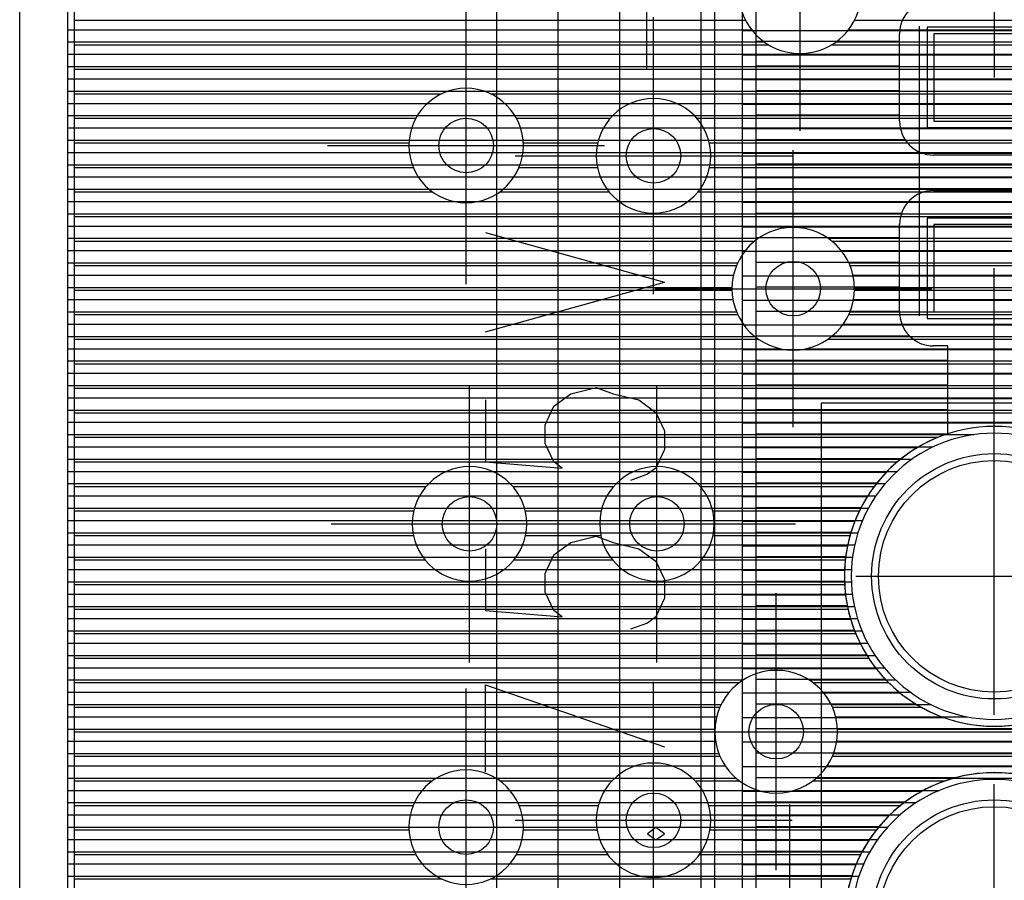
# Model space of a CAD drawing. Extents: x 25 to 291, y 23 to 136.
# Tile 21 of 147: x 25.4 to 32.62, y 63.56 to 69.87. Entities that reach past the tile are written whole.
import ezdxf

# ---------------------------------------------------------------- set-up
doc = ezdxf.new("R2010")
doc.units = 0
doc.layers.get('0').update_dxf_attribs({"linetype": 'CONTINUOUS'})
for name, color, linetype in [('copper_layer_2', 1, 'CONTINUOUS'), ('copper_layer_3', 3, 'CONTINUOUS'), ('copper_layer_bottom', 4, 'CONTINUOUS'), ('copper_layer_top', 5, 'CONTINUOUS'), ('drill_drawing', 6, 'CONTINUOUS'), ('paste_mask_top', 2, 'CONTINUOUS'), ('silkscreen_top', 1, 'CONTINUOUS'), ('solder_mask_bottom', 1, 'CONTINUOUS'), ('solder_mask_top', 1, 'CONTINUOUS')]:
    doc.layers.add(name, color=color, linetype=linetype)

# ---------------------------------------------------------------- blocks, each defined once
blk = doc.blocks.new('D20')
blk.add_circle((0, 0), 0.2)
blk = doc.blocks.new('D112')
blk.add_circle((0, 0), 0.85)
blk = doc.blocks.new('D484')
blk.add_lwpolyline([(0.4445, 0.32004), (-0.4445, 0.32004), (-0.4445, -0.32004), (0.4445, -0.32004)], close=True)
blk = doc.blocks.new('D34')
blk.add_circle((0, 0), 0.9)
blk = doc.blocks.new('D570')
blk.add_lwpolyline([(0.49276, 0.3683), (-0.49276, 0.3683), (-0.49276, -0.3683), (0.49276, -0.3683)], close=True)

msp = doc.modelspace()

# ---------------------------------------------------------------- linework, layer by layer
at = {"layer": 'copper_layer_2', "color": 1}
for points in [[(31.725171, 125.050292), (25.750064, 125.050292), (25.750064, 25.750064), (86.050292, 25.750064)], [(45.500127, 77.127508), (45.500127, 81.700279), (30.766574, 81.700279), (30.700025, 81.633731), (30.700025, 52.09144), (30.816358, 51.975108), (45.483617, 51.975108), (45.500127, 51.991618), (45.500127, 77.122936)], [(30.400051, 52.09144), (30.400051, 81.633731)], [(25.750064, 69.799848), (30.400051, 69.799848)], [(30.700025, 69.794768), (45.500127, 69.794768)], [(25.750064, 69.709931), (30.400051, 69.709931)], [(25.750064, 69.619761), (30.400051, 69.619761)], [(30.700025, 69.614681), (45.500127, 69.614681)], [(25.750064, 69.529845), (30.400051, 69.529845)], [(25.750064, 69.439929), (30.400051, 69.439929)], [(30.700025, 69.434849), (45.500127, 69.434849)], [(25.750064, 69.349759), (30.400051, 69.349759)], [(25.750064, 69.259843), (30.400051, 69.259843)], [(30.700025, 69.254763), (45.500127, 69.254763)], [(25.750064, 69.169926), (30.400051, 69.169926)], [(25.750064, 69.079756), (30.400051, 69.079756)], [(30.700025, 69.07493), (45.500127, 69.07493)], [(25.750064, 68.98984), (30.400051, 68.98984)], [(25.750064, 68.899924), (30.400051, 68.899924)], [(30.700025, 68.894844), (45.500127, 68.894844)], [(25.750064, 68.809754), (30.400051, 68.809754)], [(25.750064, 68.719837), (30.400051, 68.719837)], [(30.700025, 68.714757), (45.500127, 68.714757)], [(25.750064, 68.629921), (30.400051, 68.629921)], [(25.750064, 68.539751), (30.400051, 68.539751)], [(30.700025, 68.534925), (45.500127, 68.534925)], [(25.750064, 68.449835), (30.400051, 68.449835)], [(25.750064, 68.359919), (30.400051, 68.359919)], [(30.700025, 68.354839), (42.665735, 68.354839)], [(25.750064, 68.269749), (30.400051, 68.269749)], [(25.750064, 68.179832), (30.400051, 68.179832)], [(30.700025, 68.174752), (42.338837, 68.174752)], [(25.750064, 68.089916), (30.400051, 68.089916)], [(25.750064, 67.999746), (30.400051, 67.999746)], [(30.700025, 67.99492), (42.160274, 67.99492)], [(25.750064, 67.90983), (30.400051, 67.90983)], [(25.750064, 67.819914), (30.400051, 67.819914)], [(30.700025, 67.814834), (42.045212, 67.814834)], [(25.750064, 67.729743), (30.400051, 67.729743)], [(25.750064, 67.639827), (30.400051, 67.639827)], [(30.700025, 67.634747), (41.972568, 67.634747)], [(25.750064, 67.549911), (30.400051, 67.549911)], [(25.750064, 67.459741), (30.400051, 67.459741)], [(30.700025, 67.454915), (41.93396, 67.454915)], [(25.750064, 67.369825), (30.400051, 67.369825)], [(25.750064, 67.279909), (30.400051, 67.279909)], [(30.700025, 67.274829), (41.925832, 67.274829)], [(25.750064, 67.189738), (30.400051, 67.189738)], [(25.750064, 67.099822), (30.400051, 67.099822)], [(30.700025, 67.094742), (41.947422, 67.094742)], [(25.750064, 67.009906), (30.400051, 67.009906)], [(25.750064, 66.919736), (30.400051, 66.919736)], [(30.700025, 66.91491), (42.000508, 66.91491)], [(25.750064, 66.82982), (30.400051, 66.82982)], [(25.750064, 66.739903), (30.400051, 66.739903)], [(30.700025, 66.734823), (31.986538, 66.734823)], [(25.750064, 66.649733), (30.400051, 66.649733)], [(25.750064, 66.559817), (30.400051, 66.559817)], [(30.700025, 66.554737), (31.759208, 66.554737)], [(25.750064, 66.469901), (30.400051, 66.469901)], [(25.750064, 66.379731), (30.400051, 66.379731)], [(30.700025, 66.374905), (31.618237, 66.374905)], [(25.750064, 66.289815), (30.400051, 66.289815)], [(25.750064, 66.199898), (30.400051, 66.199898)], [(30.700025, 66.194818), (31.527305, 66.194818)], [(25.750064, 66.109728), (30.400051, 66.109728)], [(25.750064, 66.019812), (30.400051, 66.019812)], [(30.700025, 66.014732), (31.473203, 66.014732)], [(25.750064, 65.929896), (30.400051, 65.929896)], [(25.750064, 65.839726), (30.400051, 65.839726)], [(30.700025, 65.8349), (31.450851, 65.8349)], [(25.750064, 65.749809), (30.400051, 65.749809)], [(25.750064, 65.659893), (30.400051, 65.659893)], [(30.700025, 65.654813), (31.458471, 65.654813)], [(25.750064, 65.569723), (30.400051, 65.569723)], [(25.750064, 65.479807), (30.400051, 65.479807)], [(30.700025, 65.474727), (31.496317, 65.474727)], [(25.750064, 65.389891), (30.400051, 65.389891)], [(25.750064, 65.299721), (30.400051, 65.299721)], [(30.700025, 65.294895), (31.567945, 65.294895)], [(25.750064, 65.209804), (30.400051, 65.209804)], [(25.750064, 65.119888), (30.400051, 65.119888)], [(30.700025, 65.114808), (31.681737, 65.114808)], [(25.750064, 65.029718), (30.400051, 65.029718)], [(25.750064, 64.939802), (30.400051, 64.939802)], [(30.700025, 64.934722), (31.858268, 64.934722)], [(25.750064, 64.849886), (30.400051, 64.849886)], [(25.750064, 64.759716), (30.400051, 64.759716)], [(30.700025, 64.75489), (32.178562, 64.75489)], [(25.750064, 64.669799), (30.400051, 64.669799)], [(25.750064, 64.579883), (30.400051, 64.579883)], [(30.700025, 64.574803), (41.943358, 64.574803)], [(25.750064, 64.489713), (30.400051, 64.489713)], [(25.750064, 64.399797), (30.400051, 64.399797)], [(30.700025, 64.394717), (41.992888, 64.394717)], [(25.750064, 64.309881), (30.400051, 64.309881)], [(25.750064, 64.21971), (30.400051, 64.21971)], [(30.700025, 64.214884), (32.021336, 64.214884)], [(25.750064, 64.129794), (30.400051, 64.129794)], [(25.750064, 64.039878), (30.400051, 64.039878)], [(30.700025, 64.034798), (31.779274, 64.034798)], [(25.750064, 63.949708), (30.400051, 63.949708)], [(25.750064, 63.859792), (30.400051, 63.859792)], [(30.700025, 63.854712), (31.631191, 63.854712)], [(25.750064, 63.769876), (30.400051, 63.769876)], [(25.750064, 63.679705), (30.400051, 63.679705)], [(30.700025, 63.674879), (31.535433, 63.674879)], [(25.750064, 63.589789), (30.400051, 63.589789)]]:
    msp.add_lwpolyline(points, dxfattribs=at)
for points in [[(33.649987, 65.790196), (33.649987, 65.790196), (33.649987, 65.790196, 1), (31.450343, 65.790196), (31.450343, 65.790196), (31.450343, 65.790196, 1), (33.649987, 65.790196), (33.649987, 65.790196)], [(33.649987, 65.790196), (33.649987, 65.790196), (33.649987, 65.790196, 1), (31.450343, 65.790196), (31.450343, 65.790196), (31.450343, 65.790196, 1), (33.649987, 65.790196), (33.649987, 65.790196)], [(33.649987, 63.250191), (33.649987, 63.250191), (33.649987, 63.250191, 1), (31.450343, 63.250191), (31.450343, 63.250191), (31.450343, 63.250191, 1), (33.649987, 63.250191), (33.649987, 63.250191)], [(33.649987, 63.250191), (33.649987, 63.250191), (33.649987, 63.250191, 1), (31.450343, 63.250191), (31.450343, 63.250191), (31.450343, 63.250191, 1), (33.649987, 63.250191), (33.649987, 63.250191)]]:
    msp.add_lwpolyline(points, format="xyb", dxfattribs=at)
at = {"layer": 'copper_layer_3', "color": 3}
for points in [[(31.725171, 125.000254), (25.800102, 125.000254), (25.800102, 55.650241), (28.305817, 55.650241)], [(25.800102, 69.869698), (30.724663, 69.869698)], [(31.525527, 69.869698), (41.153416, 69.869698)], [(25.800102, 69.689865), (30.892558, 69.689865)], [(31.357379, 69.689865), (38.479045, 69.689865)], [(25.800102, 69.509779), (34.123444, 69.509779)], [(25.800102, 69.329693), (28.495555, 69.329693)], [(28.854712, 69.329693), (34.015748, 69.329693)], [(25.800102, 69.14986), (28.305563, 69.14986)], [(29.04445, 69.14986), (29.732283, 69.14986)], [(30.367793, 69.14986), (33.99746, 69.14986)], [(25.800102, 68.969774), (28.255525, 68.969774)], [(29.094488, 68.969774), (29.640843, 68.969774)], [(30.459233, 68.969774), (34.055626, 68.969774)], [(25.800102, 68.789688), (28.286767, 68.789688)], [(29.063246, 68.789688), (29.638811, 68.789688)], [(30.461265, 68.789688), (34.249682, 68.789688)], [(25.800102, 68.609855), (28.429007, 68.609855)], [(28.92126, 68.609855), (29.724409, 68.609855)], [(30.375667, 68.609855), (41.154432, 68.609855)], [(25.800102, 68.429769), (41.125476, 68.429769)], [(25.800102, 68.249682), (30.79172, 68.249682)], [(31.358395, 68.249682), (41.172212, 68.249682)], [(25.800102, 68.06985), (30.658369, 68.06985)], [(31.491745, 68.06985), (41.334519, 68.06985)], [(25.800102, 67.889764), (30.625095, 67.889764)], [(31.525019, 67.889764), (39.640843, 67.889764)], [(25.800102, 67.709677), (30.667259, 67.709677)], [(31.482855, 67.709677), (39.346203, 67.709677)], [(25.800102, 67.529845), (30.819406, 67.529845)], [(31.330709, 67.529845), (39.268225, 67.529845)], [(25.800102, 67.349759), (39.270257, 67.349759)], [(25.800102, 67.169926), (35.793498, 67.169926)], [(25.800102, 66.98984), (35.642113, 66.98984)], [(25.800102, 66.809754), (32.137414, 66.809754)], [(25.800102, 66.629921), (31.839472, 66.629921)], [(25.800102, 66.449835), (28.382271, 66.449835)], [(29.01778, 66.449835), (29.75743, 66.449835)], [(30.392685, 66.449835), (31.669799, 66.449835)], [(25.800102, 66.269749), (28.290831, 66.269749)], [(29.10922, 66.269749), (29.665735, 66.269749)], [(30.484379, 66.269749), (31.560071, 66.269749)], [(25.800102, 66.089916), (28.288799, 66.089916)], [(29.111252, 66.089916), (29.663703, 66.089916)], [(30.486411, 66.089916), (31.491745, 66.089916)], [(25.800102, 65.90983), (28.374397, 65.90983)], [(29.025654, 65.90983), (29.749555, 65.90983)], [(30.400559, 65.90983), (31.456693, 65.90983)], [(25.800102, 65.729743), (31.451613, 65.729743)], [(25.800102, 65.549911), (31.476759, 65.549911)], [(25.800102, 65.369825), (31.533655, 65.369825)], [(25.800102, 65.189738), (31.628397, 65.189738)], [(25.800102, 65.009906), (30.679705, 65.009906)], [(31.220472, 65.009906), (31.774702, 65.009906)], [(25.800102, 64.82982), (30.537465, 64.82982)], [(31.362713, 64.82982), (32.013716, 64.82982)], [(25.800102, 64.649733), (30.500127, 64.649733)], [(31.400051, 64.649733), (34.226822, 64.649733)], [(25.800102, 64.469901), (30.537719, 64.469901)], [(31.362459, 64.469901), (41.96825, 64.469901)], [(25.800102, 64.289815), (28.427991, 64.289815)], [(28.922022, 64.289815), (29.745999, 64.289815)], [(30.354077, 64.289815), (30.680467, 64.289815)], [(31.21971, 64.289815), (32.190754, 64.289815)], [(25.800102, 64.109728), (28.286513, 64.109728)], [(29.0635, 64.109728), (29.644653, 64.109728)], [(30.455423, 64.109728), (31.863856, 64.109728)], [(25.800102, 63.929896), (28.255525, 63.929896)], [(29.094488, 63.929896), (29.636017, 63.929896)], [(30.464059, 63.929896), (31.685039, 63.929896)], [(25.800102, 63.749809), (28.305817, 63.749809)], [(29.044196, 63.749809), (29.712725, 63.749809)], [(30.387351, 63.749809), (31.569977, 63.749809)], [(25.800102, 63.569723), (28.496825, 63.569723)], [(28.853188, 63.569723), (31.497587, 63.569723)]]:
    msp.add_lwpolyline(points, dxfattribs=at)
for points in [[(31.575057, 70.075184), (31.575057, 70.075184), (31.575057, 70.075184, 1), (30.674879, 70.075184), (30.674879, 70.075184), (30.674879, 70.075184, 1), (31.575057, 70.075184), (31.575057, 70.075184)], [(31.575057, 70.075184), (31.575057, 70.075184), (31.575057, 70.075184, 1), (30.674879, 70.075184), (30.674879, 70.075184), (30.674879, 70.075184, 1), (31.575057, 70.075184), (31.575057, 70.075184)], [(29.094996, 68.950216), (29.094996, 68.950216), (29.094996, 68.950216, 1), (28.255271, 68.950216), (28.255271, 68.950216), (28.255271, 68.950216, 1), (29.094996, 68.950216), (29.094996, 68.950216)], [(29.094996, 68.950216), (29.094996, 68.950216), (29.094996, 68.950216, 1), (28.255271, 68.950216), (28.255271, 68.950216), (28.255271, 68.950216, 1), (29.094996, 68.950216), (29.094996, 68.950216)], [(30.470155, 68.875032), (30.470155, 68.875032), (30.470155, 68.875032, 1), (29.629921, 68.875032), (29.629921, 68.875032), (29.629921, 68.875032, 1), (30.470155, 68.875032), (30.470155, 68.875032)], [(30.470155, 68.875032), (30.470155, 68.875032), (30.470155, 68.875032, 1), (29.629921, 68.875032), (29.629921, 68.875032), (29.629921, 68.875032, 1), (30.470155, 68.875032), (30.470155, 68.875032)], [(31.525019, 67.900178), (31.525019, 67.900178), (31.525019, 67.900178, 1), (30.625349, 67.900178), (30.625349, 67.900178), (30.625349, 67.900178, 1), (31.525019, 67.900178), (31.525019, 67.900178)], [(31.525019, 67.900178), (31.525019, 67.900178), (31.525019, 67.900178, 1), (30.625349, 67.900178), (30.625349, 67.900178), (30.625349, 67.900178, 1), (31.525019, 67.900178), (31.525019, 67.900178)], [(33.649987, 65.790196), (33.649987, 65.790196), (33.649987, 65.790196, 1), (31.450343, 65.790196), (31.450343, 65.790196), (31.450343, 65.790196, 1), (33.649987, 65.790196), (33.649987, 65.790196)], [(33.649987, 65.790196), (33.649987, 65.790196), (33.649987, 65.790196, 1), (31.450343, 65.790196), (31.450343, 65.790196), (31.450343, 65.790196, 1), (33.649987, 65.790196), (33.649987, 65.790196)], [(29.120142, 66.175006), (29.120142, 66.175006), (29.120142, 66.175006, 1), (28.279909, 66.175006), (28.279909, 66.175006), (28.279909, 66.175006, 1), (29.120142, 66.175006), (29.120142, 66.175006)], [(29.120142, 66.175006), (29.120142, 66.175006), (29.120142, 66.175006, 1), (28.279909, 66.175006), (28.279909, 66.175006), (28.279909, 66.175006, 1), (29.120142, 66.175006), (29.120142, 66.175006)], [(30.495047, 66.175006), (30.495047, 66.175006), (30.495047, 66.175006, 1), (29.655321, 66.175006), (29.655321, 66.175006), (29.655321, 66.175006, 1), (30.495047, 66.175006), (30.495047, 66.175006)], [(30.495047, 66.175006), (30.495047, 66.175006), (30.495047, 66.175006, 1), (29.655321, 66.175006), (29.655321, 66.175006), (29.655321, 66.175006, 1), (30.495047, 66.175006), (30.495047, 66.175006)], [(31.400051, 64.650241), (31.400051, 64.650241), (31.400051, 64.650241, 1), (30.499873, 64.650241), (30.499873, 64.650241), (30.499873, 64.650241, 1), (31.400051, 64.650241), (31.400051, 64.650241)], [(31.400051, 64.650241), (31.400051, 64.650241), (31.400051, 64.650241, 1), (30.499873, 64.650241), (30.499873, 64.650241), (30.499873, 64.650241, 1), (31.400051, 64.650241), (31.400051, 64.650241)], [(29.094996, 63.950216), (29.094996, 63.950216), (29.094996, 63.950216, 1), (28.255271, 63.950216), (28.255271, 63.950216), (28.255271, 63.950216, 1), (29.094996, 63.950216), (29.094996, 63.950216)], [(29.094996, 63.950216), (29.094996, 63.950216), (29.094996, 63.950216, 1), (28.255271, 63.950216), (28.255271, 63.950216), (28.255271, 63.950216, 1), (29.094996, 63.950216), (29.094996, 63.950216)], [(30.470155, 64.000254), (30.470155, 64.000254), (30.470155, 64.000254, 1), (29.629921, 64.000254), (29.629921, 64.000254), (29.629921, 64.000254, 1), (30.470155, 64.000254), (30.470155, 64.000254)], [(30.470155, 64.000254), (30.470155, 64.000254), (30.470155, 64.000254, 1), (29.629921, 64.000254), (29.629921, 64.000254), (29.629921, 64.000254, 1), (30.470155, 64.000254), (30.470155, 64.000254)], [(31.483617, 62.979934), (31.483617, 62.979934), (31.483617, 62.979934, 13.44795), (31.451359, 63.303785), (31.451359, 63.303785)]]:
    msp.add_lwpolyline(points, format="xyb", dxfattribs=at)
at = {"layer": 'copper_layer_bottom', "color": 4}
for points in [[(31.725171, 125.050292), (25.750064, 125.050292), (25.750064, 25.750064), (86.050292, 25.750064)], [(25.750064, 69.799848), (30.769114, 69.799848)], [(31.481077, 69.799848), (41.167894, 69.799848)], [(25.750064, 69.709931), (30.862332, 69.709931)], [(31.387859, 69.709931), (41.204978, 69.709931)], [(25.750064, 69.619761), (34.296165, 69.619761)], [(25.750064, 69.529845), (34.144272, 69.529845)], [(25.750064, 69.439929), (34.06731, 69.439929)], [(25.750064, 69.349759), (34.022352, 69.349759)], [(25.750064, 69.259843), (33.999746, 69.259843)], [(25.750064, 69.169926), (33.995682, 69.169926)], [(25.750064, 69.079756), (34.01016, 69.079756)], [(25.750064, 68.98984), (34.044704, 68.98984)], [(25.750064, 68.899924), (34.10541, 68.899924)], [(25.750064, 68.809754), (34.212598, 68.809754)], [(25.750064, 68.719837), (41.214884, 68.719837)], [(25.750064, 68.629921), (41.16256, 68.629921)], [(25.750064, 68.539751), (41.134112, 68.539751)], [(25.750064, 68.449835), (41.124968, 68.449835)], [(25.750064, 68.359919), (41.134112, 68.359919)], [(25.750064, 68.269749), (30.81839, 68.269749)], [(31.331725, 68.269749), (41.162814, 68.269749)], [(25.750064, 68.179832), (30.722631, 68.179832)], [(31.427737, 68.179832), (41.215392, 68.179832)], [(25.750064, 68.089916), (30.667005, 68.089916)], [(31.483109, 68.089916), (41.305563, 68.089916)], [(25.750064, 67.999746), (30.636271, 67.999746)], [(31.513843, 67.999746), (42.229108, 67.999746)], [(25.750064, 67.90983), (30.625095, 67.90983)], [(31.525019, 67.90983), (42.159766, 67.90983)], [(25.750064, 67.819914), (30.632207, 67.819914)], [(31.517907, 67.819914), (39.460757, 67.819914)], [(25.750064, 67.729743), (30.658623, 67.729743)], [(31.491491, 67.729743), (39.361443, 67.729743)], [(25.750064, 67.639827), (30.707899, 67.639827)], [(31.442215, 67.639827), (39.304293, 67.639827)], [(25.750064, 67.549911), (30.792736, 67.549911)], [(31.357379, 67.549911), (39.272289, 67.549911)], [(25.750064, 67.459741), (30.98222, 67.459741)], [(31.167894, 67.459741), (39.260351, 67.459741)], [(25.750064, 67.369825), (39.266447, 67.369825)], [(25.750064, 67.279909), (39.291593, 67.279909)], [(25.750064, 67.189738), (35.824994, 67.189738)], [(25.750064, 67.099822), (35.714249, 67.099822)], [(25.750064, 67.009906), (35.652019, 67.009906)], [(25.750064, 66.919736), (35.616205, 66.919736)], [(25.750064, 66.82982), (32.403099, 66.82982)], [(25.750064, 66.739903), (32.102108, 66.739903)], [(25.750064, 66.649733), (31.947168, 66.649733)], [(25.750064, 66.559817), (31.835916, 66.559817)], [(25.750064, 66.469901), (31.749809, 66.469901)], [(25.750064, 66.379731), (31.681229, 66.379731)], [(25.750064, 66.289815), (31.626619, 66.289815)], [(25.750064, 66.199898), (31.583185, 66.199898)], [(25.750064, 66.109728), (31.549911, 66.109728)], [(25.750064, 66.019812), (31.525527, 66.019812)], [(25.750064, 65.929896), (31.509271, 65.929896)], [(25.750064, 65.839726), (31.501143, 65.839726)], [(25.750064, 65.749809), (31.500889, 65.749809)], [(25.750064, 65.659893), (31.508255, 65.659893)], [(25.750064, 65.569723), (31.523495, 65.569723)], [(25.750064, 65.479807), (31.546863, 65.479807)], [(25.750064, 65.389891), (31.579375, 65.389891)], [(25.750064, 65.299721), (31.621539, 65.299721)], [(25.750064, 65.209804), (31.675133, 65.209804)], [(25.750064, 65.119888), (31.741935, 65.119888)], [(25.750064, 65.029718), (30.708407, 65.029718)], [(31.191516, 65.029718), (31.82601, 65.029718)], [(25.750064, 64.939802), (30.605791, 64.939802)], [(31.294387, 64.939802), (31.93396, 64.939802)], [(25.750064, 64.849886), (30.546863, 64.849886)], [(31.353315, 64.849886), (32.082804, 64.849886)], [(25.750064, 64.759716), (30.513589, 64.759716)], [(31.386589, 64.759716), (32.347727, 64.759716)], [(25.750064, 64.669799), (30.500381, 64.669799)], [(31.399543, 64.669799), (34.198882, 64.669799)], [(25.750064, 64.579883), (30.505461, 64.579883)], [(31.394463, 64.579883), (34.410465, 64.579883)], [(25.750064, 64.489713), (30.529591, 64.489713)], [(31.370587, 64.489713), (42.014478, 64.489713)], [(25.750064, 64.399797), (30.576073, 64.399797)], [(31.324105, 64.399797), (42.04445, 64.399797)], [(25.750064, 64.309881), (30.655575, 64.309881)], [(31.244348, 64.309881), (42.08382, 64.309881)], [(25.750064, 64.21971), (30.81839, 64.21971)], [(31.081534, 64.21971), (32.14732, 64.21971)], [(25.750064, 64.129794), (31.976632, 64.129794)], [(25.750064, 64.039878), (31.858014, 64.039878)], [(25.750064, 63.949708), (31.767082, 63.949708)], [(25.750064, 63.859792), (31.695199, 63.859792)], [(25.750064, 63.769876), (31.637795, 63.769876)], [(25.750064, 63.679705), (31.592075, 63.679705)], [(25.750064, 63.589789), (31.556515, 63.589789)]]:
    msp.add_lwpolyline(points, dxfattribs=at)
for points in [[(31.575057, 70.075184), (31.575057, 70.075184), (31.575057, 70.075184, 1), (30.674879, 70.075184), (30.674879, 70.075184), (30.674879, 70.075184, 1), (31.575057, 70.075184), (31.575057, 70.075184)], [(31.575057, 70.075184), (31.575057, 70.075184), (31.575057, 70.075184, 1), (30.674879, 70.075184), (30.674879, 70.075184), (30.674879, 70.075184, 1), (31.575057, 70.075184), (31.575057, 70.075184)], [(31.525019, 67.900178), (31.525019, 67.900178), (31.525019, 67.900178, 1), (30.625349, 67.900178), (30.625349, 67.900178), (30.625349, 67.900178, 1), (31.525019, 67.900178), (31.525019, 67.900178)], [(31.525019, 67.900178), (31.525019, 67.900178), (31.525019, 67.900178, 1), (30.625349, 67.900178), (30.625349, 67.900178), (30.625349, 67.900178, 1), (31.525019, 67.900178), (31.525019, 67.900178)], [(33.599949, 65.790196), (33.599949, 65.790196), (33.599949, 65.790196, 1), (31.500381, 65.790196), (31.500381, 65.790196), (31.500381, 65.790196, 1), (33.599949, 65.790196), (33.599949, 65.790196)], [(33.599949, 65.790196), (33.599949, 65.790196), (33.599949, 65.790196, 1), (31.500381, 65.790196), (31.500381, 65.790196), (31.500381, 65.790196, 1), (33.599949, 65.790196), (33.599949, 65.790196)], [(31.400051, 64.650241), (31.400051, 64.650241), (31.400051, 64.650241, 1), (30.499873, 64.650241), (30.499873, 64.650241), (30.499873, 64.650241, 1), (31.400051, 64.650241), (31.400051, 64.650241)], [(31.400051, 64.650241), (31.400051, 64.650241), (31.400051, 64.650241, 1), (30.499873, 64.650241), (30.499873, 64.650241), (30.499873, 64.650241, 1), (31.400051, 64.650241), (31.400051, 64.650241)], [(33.599949, 63.250191), (33.599949, 63.250191), (33.599949, 63.250191, 1), (31.500381, 63.250191), (31.500381, 63.250191), (31.500381, 63.250191, 1), (33.599949, 63.250191), (33.599949, 63.250191)], [(33.599949, 63.250191), (33.599949, 63.250191), (33.599949, 63.250191, 1), (31.500381, 63.250191), (31.500381, 63.250191), (31.500381, 63.250191, 1), (33.599949, 63.250191), (33.599949, 63.250191)]]:
    msp.add_lwpolyline(points, format="xyb", dxfattribs=at)
at = {"layer": 'copper_layer_top', "color": 5}
for points in [[(31.725171, 125.050292), (25.750064, 125.050292), (25.750064, 25.750064), (86.050292, 25.750064)], [(35.085852, 100.370079), (32.416561, 100.370079), (30.098298, 98.05207), (29.800102, 97.753874), (29.800102, 48.215138), (29.800102, 47.811532), (30.161544, 47.450089), (30.300737, 47.450089)], [(28.900178, 47.625095), (28.900178, 48.215138), (28.900178, 97.94031)], [(29.350013, 48.215138), (29.350013, 97.94031)], [(30.500127, 53.975108), (30.500127, 81.583693)], [(45.400051, 52.075184), (45.400051, 79.900178), (42.275083, 79.900178), (42.275083, 81.600203), (30.816358, 81.600203), (30.800102, 81.583693), (30.800102, 53.975108), (33.750064, 53.975108), (33.750064, 52.075184), (45.400051, 52.075184)], [(32.200152, 70.500127), (32.550165, 70.150114), (32.550165, 69.450089)], [(25.750064, 69.799848), (28.900178, 69.799848)], [(29.800102, 69.799848), (30.500127, 69.799848)], [(25.750064, 69.709931), (28.900178, 69.709931)], [(29.800102, 69.709931), (30.500127, 69.709931)], [(30.800102, 69.714757), (31.854966, 69.714757)], [(31.854966, 69.130048), (31.854966, 69.77013)], [(25.750064, 69.619761), (28.900178, 69.619761)], [(29.800102, 69.619761), (30.500127, 69.619761)], [(25.750064, 69.529845), (28.900178, 69.529845)], [(29.800102, 69.529845), (30.500127, 69.529845)], [(30.800102, 69.534925), (31.854966, 69.534925)], [(25.750064, 69.439929), (28.900178, 69.439929)], [(29.800102, 69.439929), (30.500127, 69.439929)], [(25.750064, 69.349759), (28.900178, 69.349759)], [(29.800102, 69.349759), (30.500127, 69.349759)], [(30.800102, 69.354839), (31.854966, 69.354839)], [(25.750064, 69.259843), (28.900178, 69.259843)], [(29.800102, 69.259843), (30.500127, 69.259843)], [(25.750064, 69.169926), (28.900178, 69.169926)], [(29.800102, 69.169926), (30.500127, 69.169926)], [(30.800102, 69.174752), (31.854966, 69.174752)], [(25.750064, 69.079756), (28.900178, 69.079756)], [(29.800102, 69.079756), (30.500127, 69.079756)], [(25.750064, 68.98984), (28.900178, 68.98984)], [(29.800102, 68.98984), (30.500127, 68.98984)], [(30.800102, 68.99492), (31.894844, 68.99492)], [(25.750064, 68.899924), (28.900178, 68.899924)], [(29.800102, 68.899924), (30.500127, 68.899924)], [(32.995174, 68.880112), (32.105156, 68.880112)], [(25.750064, 68.809754), (28.900178, 68.809754)], [(29.800102, 68.809754), (30.500127, 68.809754)], [(30.800102, 68.814834), (35.366777, 68.814834)], [(25.750064, 68.719837), (28.900178, 68.719837)], [(29.800102, 68.719837), (30.500127, 68.719837)], [(25.750064, 68.629921), (28.900178, 68.629921)], [(29.800102, 68.629921), (30.500127, 68.629921)], [(30.800102, 68.634747), (35.350013, 68.634747)], [(32.105156, 68.620269), (32.995174, 68.620269)], [(25.750064, 68.539751), (28.900178, 68.539751)], [(29.800102, 68.539751), (30.500127, 68.539751)], [(25.750064, 68.449835), (28.900178, 68.449835)], [(29.800102, 68.449835), (30.500127, 68.449835)], [(30.800102, 68.454915), (31.869952, 68.454915)], [(25.750064, 68.359919), (28.900178, 68.359919)], [(29.800102, 68.359919), (30.500127, 68.359919)], [(31.854966, 67.730251), (31.854966, 68.370079)], [(25.750064, 68.269749), (28.900178, 68.269749)], [(29.800102, 68.269749), (30.500127, 68.269749)], [(30.800102, 68.274829), (31.854966, 68.274829)], [(25.750064, 68.179832), (28.900178, 68.179832)], [(29.800102, 68.179832), (30.500127, 68.179832)], [(25.750064, 68.089916), (28.900178, 68.089916)], [(29.800102, 68.089916), (30.500127, 68.089916)], [(30.800102, 68.094742), (31.854966, 68.094742)], [(32.550165, 65.790196), (32.550165, 68.050038)], [(25.750064, 67.999746), (28.900178, 67.999746)], [(29.800102, 67.999746), (30.500127, 67.999746)], [(25.750064, 67.90983), (28.900178, 67.90983)], [(29.800102, 67.90983), (30.500127, 67.90983)], [(30.800102, 67.91491), (31.854966, 67.91491)], [(25.750064, 67.819914), (28.900178, 67.819914)], [(29.800102, 67.819914), (30.500127, 67.819914)], [(25.750064, 67.729743), (28.900178, 67.729743)], [(29.800102, 67.729743), (30.500127, 67.729743)], [(30.800102, 67.734823), (31.854966, 67.734823)], [(25.750064, 67.639827), (28.900178, 67.639827)], [(29.800102, 67.639827), (30.500127, 67.639827)], [(25.750064, 67.549911), (28.900178, 67.549911)], [(29.800102, 67.549911), (30.500127, 67.549911)], [(30.800102, 67.554737), (31.926848, 67.554737)], [(32.210058, 66.83617), (32.210058, 67.480061), (32.105156, 67.480061)], [(25.750064, 67.459741), (28.900178, 67.459741)], [(29.800102, 67.459741), (30.500127, 67.459741)], [(25.750064, 67.369825), (28.900178, 67.369825)], [(29.800102, 67.369825), (30.500127, 67.369825)], [(30.800102, 67.374905), (32.210058, 67.374905)], [(25.750064, 67.279909), (28.900178, 67.279909)], [(29.800102, 67.279909), (30.500127, 67.279909)], [(25.750064, 67.189738), (28.900178, 67.189738)], [(29.800102, 67.189738), (30.500127, 67.189738)], [(30.800102, 67.194818), (32.210058, 67.194818)], [(25.750064, 67.099822), (28.900178, 67.099822)], [(29.800102, 67.099822), (30.500127, 67.099822)], [(25.750064, 67.009906), (28.900178, 67.009906)], [(29.800102, 67.009906), (30.500127, 67.009906)], [(30.800102, 67.014732), (32.210058, 67.014732)], [(25.750064, 66.919736), (28.900178, 66.919736)], [(29.800102, 66.919736), (30.500127, 66.919736)], [(25.750064, 66.82982), (28.900178, 66.82982)], [(29.800102, 66.82982), (30.500127, 66.82982)], [(30.800102, 66.8349), (32.205486, 66.8349)], [(25.750064, 66.739903), (28.900178, 66.739903)], [(29.800102, 66.739903), (30.500127, 66.739903)], [(25.750064, 66.649733), (28.900178, 66.649733)], [(29.800102, 66.649733), (30.500127, 66.649733)], [(30.800102, 66.654813), (31.870206, 66.654813)], [(25.750064, 66.559817), (28.900178, 66.559817)], [(29.800102, 66.559817), (30.500127, 66.559817)], [(25.750064, 66.469901), (28.900178, 66.469901)], [(29.800102, 66.469901), (30.500127, 66.469901)], [(30.800102, 66.474727), (31.689103, 66.474727)], [(25.750064, 66.379731), (28.900178, 66.379731)], [(29.800102, 66.379731), (30.500127, 66.379731)], [(25.750064, 66.289815), (28.900178, 66.289815)], [(29.800102, 66.289815), (30.500127, 66.289815)], [(30.800102, 66.294895), (31.572771, 66.294895)], [(25.750064, 66.199898), (28.900178, 66.199898)], [(29.800102, 66.199898), (30.500127, 66.199898)], [(25.750064, 66.109728), (28.900178, 66.109728)], [(29.800102, 66.109728), (30.500127, 66.109728)], [(30.800102, 66.114808), (31.499111, 66.114808)], [(25.750064, 66.019812), (28.900178, 66.019812)], [(29.800102, 66.019812), (30.500127, 66.019812)], [(25.750064, 65.929896), (28.900178, 65.929896)], [(29.800102, 65.929896), (30.500127, 65.929896)], [(30.800102, 65.934722), (31.459487, 65.934722)], [(25.750064, 65.839726), (28.900178, 65.839726)], [(29.800102, 65.839726), (30.500127, 65.839726)], [(25.750064, 65.749809), (28.900178, 65.749809)], [(29.800102, 65.749809), (30.500127, 65.749809)], [(30.800102, 65.75489), (31.450597, 65.75489)], [(25.750064, 65.659893), (28.900178, 65.659893)], [(29.800102, 65.659893), (30.500127, 65.659893)], [(25.750064, 65.569723), (28.900178, 65.569723)], [(29.800102, 65.569723), (30.500127, 65.569723)], [(30.800102, 65.574803), (31.471425, 65.574803)], [(25.750064, 65.479807), (28.900178, 65.479807)], [(29.800102, 65.479807), (30.500127, 65.479807)], [(25.750064, 65.389891), (28.900178, 65.389891)], [(29.800102, 65.389891), (30.500127, 65.389891)], [(30.800102, 65.394717), (31.523495, 65.394717)], [(25.750064, 65.299721), (28.900178, 65.299721)], [(29.800102, 65.299721), (30.500127, 65.299721)], [(25.750064, 65.209804), (28.900178, 65.209804)], [(29.800102, 65.209804), (30.500127, 65.209804)], [(30.800102, 65.214884), (31.612395, 65.214884)], [(25.750064, 65.119888), (28.900178, 65.119888)], [(29.800102, 65.119888), (30.500127, 65.119888)], [(25.750064, 65.029718), (28.900178, 65.029718)], [(29.800102, 65.029718), (30.500127, 65.029718)], [(30.800102, 65.034798), (31.750318, 65.034798)], [(25.750064, 64.939802), (28.900178, 64.939802)], [(29.800102, 64.939802), (30.500127, 64.939802)], [(25.750064, 64.849886), (28.900178, 64.849886)], [(29.800102, 64.849886), (30.500127, 64.849886)], [(30.800102, 64.854712), (31.971044, 64.854712)], [(25.750064, 64.759716), (28.900178, 64.759716)], [(29.800102, 64.759716), (30.500127, 64.759716)], [(25.750064, 64.669799), (28.900178, 64.669799)], [(29.800102, 64.669799), (30.500127, 64.669799)], [(30.800102, 64.674879), (34.355601, 64.674879)], [(25.750064, 64.579883), (28.900178, 64.579883)], [(29.800102, 64.579883), (30.500127, 64.579883)], [(25.750064, 64.489713), (28.900178, 64.489713)], [(29.800102, 64.489713), (30.500127, 64.489713)], [(30.800102, 64.494793), (34.175514, 64.494793)], [(25.750064, 64.399797), (28.900178, 64.399797)], [(29.800102, 64.399797), (30.500127, 64.399797)], [(25.750064, 64.309881), (28.900178, 64.309881)], [(29.800102, 64.309881), (30.500127, 64.309881)], [(30.800102, 64.314707), (32.273559, 64.314707)], [(25.750064, 64.21971), (28.900178, 64.21971)], [(29.800102, 64.21971), (30.500127, 64.21971)], [(25.750064, 64.129794), (28.900178, 64.129794)], [(29.800102, 64.129794), (30.500127, 64.129794)], [(30.800102, 64.134874), (31.896368, 64.134874)], [(25.750064, 64.039878), (28.900178, 64.039878)], [(29.800102, 64.039878), (30.500127, 64.039878)], [(25.750064, 63.949708), (28.900178, 63.949708)], [(29.800102, 63.949708), (30.500127, 63.949708)], [(30.800102, 63.954788), (31.705359, 63.954788)], [(25.750064, 63.859792), (28.900178, 63.859792)], [(29.800102, 63.859792), (30.500127, 63.859792)], [(25.750064, 63.769876), (28.900178, 63.769876)], [(29.800102, 63.769876), (30.500127, 63.769876)], [(30.800102, 63.774702), (31.583185, 63.774702)], [(25.750064, 63.679705), (28.900178, 63.679705)], [(29.800102, 63.679705), (30.500127, 63.679705)], [(25.750064, 63.589789), (28.900178, 63.589789)], [(29.800102, 63.589789), (30.500127, 63.589789)], [(30.800102, 63.594869), (31.505461, 63.594869)]]:
    msp.add_lwpolyline(points, dxfattribs=at)
for points in [[(32.105156, 70.020066), (32.105156, 70.020066), (32.105156, 70.020066, 0.413495), (31.854966, 69.77013), (31.854966, 69.77013)], [(31.854966, 69.130048), (31.854966, 69.130048), (31.854966, 69.130048, 0.414932), (32.105156, 68.880112), (32.105156, 68.880112)], [(32.105156, 68.620269), (32.105156, 68.620269), (32.105156, 68.620269, 0.414214), (31.854966, 68.370079), (31.854966, 68.370079)], [(31.854966, 67.730251), (31.854966, 67.730251), (31.854966, 67.730251, 0.414214), (32.105156, 67.480061), (32.105156, 67.480061)], [(32.210058, 66.83617), (32.210058, 66.83617), (32.210058, 66.83617, 6.311711), (32.890018, 66.83617), (32.890018, 66.83617)], [(33.437389, 63.900178), (33.437389, 63.900178), (33.437389, 63.900178, 3.057082), (33.437389, 62.600203), (33.437389, 62.600203)]]:
    msp.add_lwpolyline(points, format="xyb", dxfattribs=at)
at = {"layer": 'drill_drawing', "color": 6}
for points in [[(25.400051, 25.400051), (25.400051, 125.400305), (31.725171, 125.400305), (31.725171, 126.700279), (39.474981, 126.700279), (39.474981, 125.400305), (71.600203, 125.400305), (71.600203, 123.400305), (79.200152, 123.400305), (79.200152, 125.400305), (86.400051, 125.400305), (86.400051, 25.400051), (25.400051, 25.400051)], [(28.675133, 69.509017), (28.675133, 71.541021)], [(30, 69.509017), (30, 71.541021)], [(31.124968, 69.059182), (31.124968, 71.091186)], [(28.675133, 67.934214), (28.675133, 69.966218)], [(30.050038, 67.85903), (30.050038, 69.891034)], [(27.659131, 68.950216), (29.691135, 68.950216)], [(31.075184, 66.884176), (31.075184, 68.91618)], [(29.034036, 68.875032), (31.06604, 68.875032)], [(30.059182, 67.900178), (32.091186, 67.900178)], [(28.700025, 65.159004), (28.700025, 67.191008)], [(30.075184, 65.159004), (30.075184, 67.191008)], [(32.550165, 64.774194), (32.550165, 66.806198)], [(27.684023, 66.175006), (29.716027, 66.175006)], [(29.059182, 66.175006), (31.091186, 66.175006)], [(31.534163, 65.790196), (33.566167, 65.790196)], [(30.949962, 63.634239), (30.949962, 65.666243)], [(30.050038, 62.984252), (30.050038, 65.016256)], [(28.675133, 62.934214), (28.675133, 64.966218)], [(29.93396, 64.650241), (31.965964, 64.650241)], [(32.550165, 62.234188), (32.550165, 64.266193)], [(31.050038, 62.084074), (31.050038, 64.116078)], [(27.659131, 63.950216), (29.691135, 63.950216)], [(29.034036, 64.000254), (31.06604, 64.000254)]]:
    msp.add_lwpolyline(points, dxfattribs=at)
at = {"layer": 'silkscreen_top', "color": 1}
for points in [[(32, 69.825248), (32, 67.700025)], [(28.817628, 68.311151), (30.130048, 67.947422)], [(28.817628, 67.583693), (30.130048, 67.947422)], [(28.817628, 67.08382), (28.817628, 66.629159), (29.379985, 66.583693), (29.317501, 66.629159), (29.255017, 66.765558), (29.255017, 66.901956), (29.317501, 67.038354), (29.442469, 67.129286), (29.630175, 67.174752), (29.755144, 67.129286), (29.942596, 67.08382), (30.067564, 66.992888), (30.130048, 66.85649), (30.130048, 66.720091), (30.067564, 66.583693), (30.00508, 66.538227), (29.880112, 66.492761)], [(33.820168, 59.440183), (33.820168, 67.060198), (31.280163, 67.060198), (31.280163, 59.440183), (33.820168, 59.440183)], [(28.817628, 65.992888), (28.817628, 65.538227), (29.379985, 65.492761), (29.317501, 65.538227), (29.255017, 65.674625), (29.255017, 65.811024), (29.317501, 65.947422), (29.442469, 66.038354), (29.630175, 66.08382), (29.755144, 66.038354), (29.942596, 65.992888), (30.067564, 65.901956), (30.130048, 65.765558), (30.130048, 65.629159), (30.067564, 65.492761), (30.00508, 65.447295), (29.880112, 65.401829)], [(28.817628, 64.992888), (30.130048, 64.538227)], [(28.817628, 64.356617), (28.817628, 64.992888)], [(30.00508, 63.901956), (30.067564, 63.85649), (30.130048, 63.901956), (30.067564, 63.947422), (30.00508, 63.901956)]]:
    msp.add_lwpolyline(points, dxfattribs=at)

# ---------------------------------------------------------------- block references
at = {"layer": 'copper_layer_2'}
for p in [(28.675133, 68.950216), (30.050038, 68.875032), (31.075184, 67.900178), (28.700025, 66.175006), (30.075184, 66.175006), (30.949962, 64.650241), (28.675133, 63.950216), (30.050038, 64.000254)]:
    msp.add_blockref('D20', p, dxfattribs=at)
at = {"layer": 'copper_layer_bottom'}
for name, p in [('D20', (28.675133, 68.950216)), ('D20', (30.050038, 68.875032)), ('D20', (31.075184, 67.900178)), ('D112', (32.550165, 65.790196)), ('D20', (28.700025, 66.175006)), ('D20', (30.075184, 66.175006)), ('D20', (30.949962, 64.650241)), ('D20', (28.675133, 63.950216)), ('D20', (30.050038, 64.000254)), ('D112', (32.550165, 63.250191))]:
    msp.add_blockref(name, p, dxfattribs=at)
at = {"layer": 'copper_layer_top'}
for name, p in [('D484', (32.550165, 69.450089)), ('D20', (28.675133, 68.950216)), ('D20', (30.050038, 68.875032)), ('D484', (32.550165, 68.050038)), ('D20', (31.075184, 67.900178)), ('D112', (32.550165, 65.790196)), ('D20', (28.700025, 66.175006)), ('D20', (30.075184, 66.175006)), ('D20', (30.949962, 64.650241)), ('D20', (28.675133, 63.950216)), ('D20', (30.050038, 64.000254)), ('D112', (32.550165, 63.250191))]:
    msp.add_blockref(name, p, dxfattribs=at)
at = {"layer": 'paste_mask_top'}
for p in [(32.550165, 69.450089), (32.550165, 68.050038)]:
    msp.add_blockref('D484', p, dxfattribs=at)
at = {"layer": 'solder_mask_bottom'}
for p in [(32.550165, 65.790196), (32.550165, 63.250191)]:
    msp.add_blockref('D34', p, dxfattribs=at)
at = {"layer": 'solder_mask_top'}
for name, p in [('D570', (32.550165, 69.450089)), ('D570', (32.550165, 68.050038)), ('D34', (32.550165, 65.790196)), ('D34', (32.550165, 63.250191))]:
    msp.add_blockref(name, p, dxfattribs=at)

doc.saveas('drawing.dxf')
